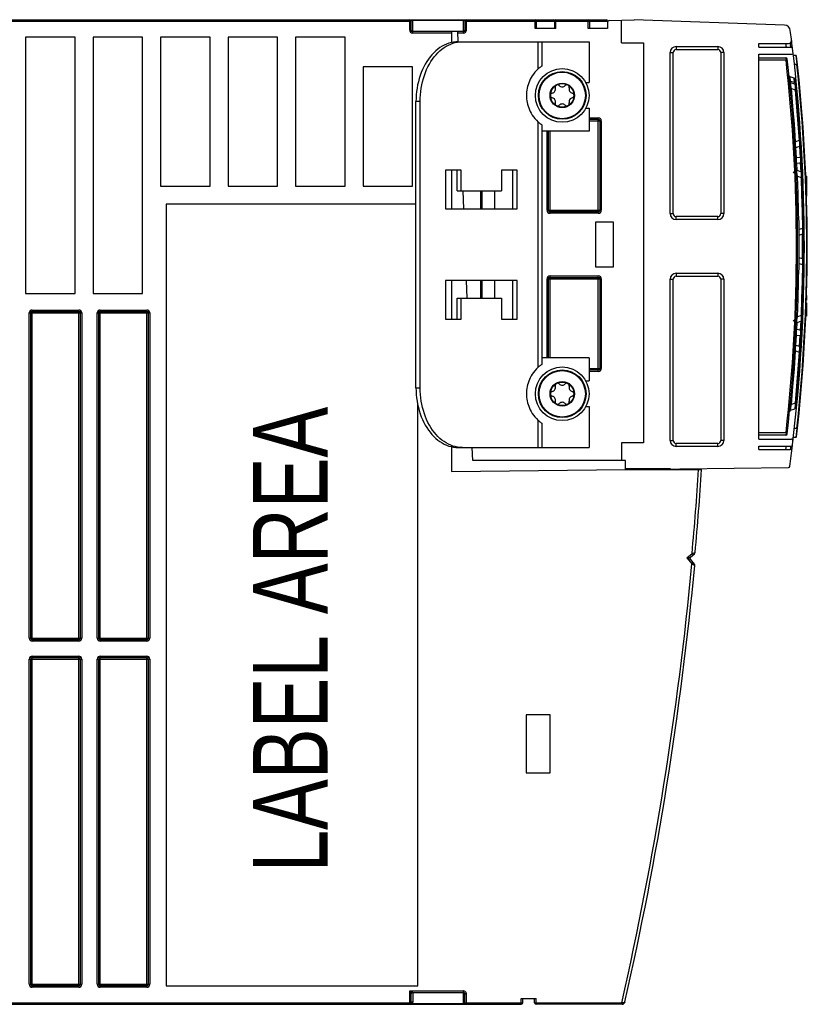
# Model space of a CAD drawing. Extents: x 0 to 420, y 0 to 297.
# Tile 3 of 38: x 173 to 199, y 61 to 94. Entities that reach past the tile are written whole.
import ezdxf

# ---------------------------------------------------------------- set-up
doc = ezdxf.new("R2010")
doc.units = 0
doc.header["$LTSCALE"] = 23.1
doc.layers.get('0').update_dxf_attribs({"linetype": 'CONTINUOUS'})
doc.styles.add('TEXTSTYLE_1', font='txt', dxfattribs={"width": 0.8})

msp = doc.modelspace()

# ---------------------------------------------------------------- linework, layer by layer
at = {"color": 7, "linetype": 'CONTINUOUS'}
for p, q in [((146.74, 93.839), (190.736, 93.839)), ((185.98, 93.489), (185.98, 93.789)), ((187.78, 93.789), (187.78, 93.489)), ((190.186, 93.539), (190.186, 93.789)), ((190.786, 93.789), (190.786, 93.539)), ((190.836, 93.839), (192.516, 93.839)), ((191.966, 93.539), (191.966, 93.789)), ((192.566, 93.789), (192.566, 93.539)), ((192.614, 93.81), (193.455, 93.839)), ((193.036, 93.063), (193.036, 93.825)), ((198.505, 93.656), (193.455, 93.839)), ((187.73, 93.439), (186.03, 93.439)), ((187.326, 93.439), (187.326, 93.075)), ((187.552, 93.101), (187.54, 93.439)), ((190.836, 93.539), (190.136, 93.539)), ((192.566, 93.539), (191.916, 93.539)), ((173.044, 93.259), (173.044, 84.659)), ((174.708, 93.259), (173.044, 93.259)), ((174.708, 84.659), (174.708, 93.259)), ((175.308, 93.259), (175.308, 84.659)), ((176.972, 93.259), (175.308, 93.259)), ((176.972, 84.659), (176.972, 93.259)), ((177.572, 93.259), (177.572, 88.259)), ((179.236, 93.259), (177.572, 93.259)), ((179.236, 88.259), (179.236, 93.259)), ((179.836, 93.259), (179.836, 88.259)), ((181.5, 93.259), (179.836, 93.259)), ((181.5, 88.259), (181.5, 93.259)), ((182.1, 93.259), (182.1, 88.259)), ((183.764, 93.259), (182.1, 93.259)), ((183.764, 88.259), (183.764, 93.259)), ((187.554, 93.101), (191.945, 93.101)), ((190.358, 93.101), (190.358, 92.285)), ((191.945, 93.101), (191.945, 91.731)), ((193.036, 93.063), (193.766, 93.063)), ((193.766, 93.063), (193.766, 79.663)), ((194.766, 87.339), (194.766, 92.739)), ((194.866, 92.839), (196.266, 92.839)), ((196.366, 92.739), (196.366, 87.339)), ((197.64, 93.039), (198.638, 93.039)), ((197.64, 92.919), (197.64, 93.039)), ((197.64, 92.919), (198.722, 92.919)), ((197.64, 92.679), (198.738, 92.679)), ((197.64, 79.781), (197.64, 92.679)), ((197.64, 92.559), (198.548, 92.559)), ((198.882, 92.639), (198.799, 92.639)), ((184.364, 92.259), (184.364, 88.259)), ((186.028, 92.259), (184.364, 92.259)), ((186.028, 88.259), (186.028, 92.259)), ((190.358, 92.285), (190.356, 92.284)), ((198.824, 91.876), (198.686, 91.926)), ((191.834, 91.731), (191.945, 91.731)), ((198.844, 91.676), (198.706, 91.726)), ((198.73, 91.536), (198.856, 91.49)), ((186.14, 81.501), (186.14, 91.101)), ((186.281, 81.501), (186.281, 91.101)), ((199.039, 91.283), (199.038, 91.286)), ((191.834, 90.871), (191.945, 90.871)), ((191.945, 90.871), (191.945, 90.101)), ((191.945, 90.501), (192.256, 90.501)), ((192.306, 90.451), (192.306, 87.451)), ((190.358, 90.317), (190.358, 82.285)), ((191.945, 90.101), (190.358, 90.101)), ((190.586, 87.451), (190.586, 90.101)), ((198.99, 89.785), (198.872, 89.741)), ((198.834, 89.698), (198.835, 89.699)), ((198.887, 89.555), (198.999, 89.595)), ((199.052, 89.41), (199.038, 89.655)), ((199.172, 89.484), (199.172, 89.487)), ((199.064, 89.197), (199.052, 89.41)), ((187.66, 88.801), (187.13, 88.801)), ((187.13, 88.801), (187.13, 87.501)), ((187.326, 88.801), (187.326, 87.501)), ((187.519, 88.101), (187.519, 88.801)), ((187.66, 88.101), (187.66, 88.801)), ((189.534, 88.801), (189.004, 88.801)), ((189.004, 88.801), (189.004, 88.101)), ((189.393, 87.501), (189.393, 88.801)), ((189.534, 87.501), (189.534, 88.801)), ((199.049, 88.739), (198.921, 88.786)), ((199.09, 88.66), (199.078, 88.911)), ((198.794, 88.737), (198.871, 88.678)), ((198.932, 88.597), (199.055, 88.552)), ((199.092, 88.613), (199.09, 88.66)), ((199.24, 88.597), (199.213, 88.597)), ((199.24, 88.597), (199.24, 87.92)), ((177.572, 88.259), (179.236, 88.259)), ((179.836, 88.259), (181.5, 88.259)), ((182.1, 88.259), (183.764, 88.259)), ((184.364, 88.259), (186.028, 88.259)), ((199.24, 88.261), (199.224, 88.261)), ((187.519, 88.101), (189.004, 88.101)), ((187.747, 87.501), (187.726, 88.101)), ((188.306, 88.101), (188.306, 87.501)), ((188.768, 88.101), (188.768, 87.501)), ((177.76, 87.659), (177.76, 61.459)), ((186.14, 87.659), (177.76, 87.659)), ((187.13, 87.501), (189.534, 87.501)), ((192.256, 87.401), (190.636, 87.401)), ((196.266, 87.239), (194.866, 87.239)), ((198.933, 87.281), (198.932, 87.281)), ((192.766, 87.051), (192.166, 87.051)), ((192.166, 87.051), (192.166, 85.551)), ((192.766, 85.551), (192.766, 87.051)), ((199.099, 86.846), (198.988, 86.805)), ((198.991, 86.617), (199.1, 86.657)), ((199.1, 85.821), (198.99, 85.861)), ((192.166, 85.551), (192.766, 85.551)), ((198.988, 85.673), (199.099, 85.633)), ((190.586, 82.501), (190.586, 85.151)), ((190.636, 85.201), (192.256, 85.201)), ((192.306, 85.151), (192.306, 82.151)), ((194.866, 85.239), (196.266, 85.239)), ((189.534, 85.101), (187.13, 85.101)), ((187.13, 85.101), (187.13, 83.801)), ((187.326, 85.101), (187.326, 83.801)), ((187.852, 84.501), (187.831, 85.101)), ((188.306, 85.101), (188.306, 84.501)), ((188.768, 85.101), (188.768, 84.501)), ((189.393, 83.801), (189.393, 85.101)), ((189.534, 83.801), (189.534, 85.101)), ((194.766, 79.739), (194.766, 85.139)), ((196.366, 85.139), (196.366, 79.739)), ((173.044, 84.659), (174.708, 84.659)), ((175.308, 84.659), (176.972, 84.659)), ((187.519, 84.501), (189.004, 84.501)), ((187.519, 83.801), (187.519, 84.501)), ((187.66, 83.801), (187.66, 84.501)), ((189.004, 84.501), (189.004, 83.801)), ((199.24, 84.599), (199.24, 84.439)), ((199.24, 84.204), (199.223, 84.204)), ((199.24, 84.352), (199.24, 83.899)), ((173.22, 73.109), (173.22, 84.009)), ((173.27, 84.059), (174.83, 84.059)), ((174.88, 84.009), (174.88, 73.109)), ((175.5, 73.109), (175.5, 84.009)), ((175.55, 84.059), (177.11, 84.059)), ((177.16, 84.009), (177.16, 73.109)), ((199.055, 83.927), (198.932, 83.882)), ((199.078, 83.569), (199.09, 83.823)), ((199.24, 83.899), (199.214, 83.899)), ((199.24, 84.048), (199.219, 84.048)), ((187.13, 83.801), (187.66, 83.801)), ((189.004, 83.801), (189.534, 83.801)), ((198.794, 83.741), (198.871, 83.8)), ((198.921, 83.693), (199.049, 83.74)), ((199.052, 83.068), (199.064, 83.281)), ((198.999, 82.883), (198.887, 82.924)), ((199.038, 82.823), (199.052, 83.068)), ((191.945, 82.501), (190.358, 82.501)), ((191.945, 82.501), (191.945, 81.731)), ((198.834, 82.781), (198.835, 82.779)), ((198.872, 82.737), (198.99, 82.694)), ((190.358, 82.285), (190.356, 82.284)), ((192.256, 82.101), (191.945, 82.101)), ((191.834, 81.731), (191.945, 81.731)), ((186.2, 61.459), (186.2, 80.927)), ((191.834, 80.871), (191.945, 80.871)), ((191.945, 80.871), (191.945, 79.501)), ((198.856, 80.988), (198.73, 80.942)), ((198.706, 80.752), (198.844, 80.802)), ((190.358, 80.317), (190.358, 79.501)), ((198.548, 79.919), (197.64, 79.919)), ((193.766, 79.663), (193.036, 79.663)), ((193.036, 79.663), (193.036, 79.063)), ((196.266, 79.639), (194.866, 79.639)), ((197.64, 79.781), (198.736, 79.781)), ((197.64, 79.541), (198.72, 79.541)), ((197.64, 79.439), (197.64, 79.541)), ((198.882, 79.839), (198.799, 79.839)), ((187.326, 79.528), (187.326, 78.694)), ((187.616, 79.504), (187.537, 79.514)), ((187.554, 79.501), (191.945, 79.501)), ((187.696, 79.501), (187.616, 79.504)), ((188.042, 79.063), (188.027, 79.501)), ((197.64, 79.439), (198.695, 79.439)), ((193.162, 79.063), (188.042, 79.063)), ((193.162, 78.763), (193.162, 79.063)), ((187.326, 78.694), (193.162, 78.763)), ((194.679, 78.781), (193.162, 78.781)), ((193.166, 78.763), (198.63, 78.828)), ((193.166, 78.763), (195.72, 78.763)), ((195.348, 75.831), (195.481, 75.938)), ((195.341, 75.76), (195.476, 75.593)), ((174.83, 73.059), (173.27, 73.059)), ((177.11, 73.059), (175.55, 73.059)), ((173.22, 61.509), (173.22, 72.409)), ((173.27, 72.459), (174.83, 72.459)), ((174.88, 72.409), (174.88, 61.509)), ((175.5, 61.509), (175.5, 72.409)), ((175.55, 72.459), (177.11, 72.459)), ((177.16, 72.409), (177.16, 61.509)), ((190.641, 70.539), (189.841, 70.539)), ((189.841, 70.539), (189.841, 68.599)), ((190.641, 68.599), (190.641, 70.539)), ((189.841, 68.599), (190.641, 68.599)), ((174.83, 61.459), (173.27, 61.459)), ((177.11, 61.459), (175.55, 61.459)), ((177.76, 61.459), (186.2, 61.459)), ((185.98, 60.889), (185.98, 61.189)), ((186.03, 61.239), (187.73, 61.239)), ((187.78, 60.889), (187.78, 61.189)), ((146.74, 60.839), (189.67, 60.839)), ((189.67, 61.039), (190.17, 61.039)), ((189.72, 60.889), (189.72, 61.039)), ((190.12, 60.889), (190.12, 61.039)), ((193.052, 60.839), (190.17, 60.839))]:
    msp.add_line(p, q, dxfattribs=at)
at = {"color": 9, "linetype": 'CONTINUOUS'}
for p, q in [((147.492, 93.789), (185.98, 93.789)), ((185.93, 93.489), (185.93, 93.839)), ((186.03, 93.389), (186.03, 93.839)), ((186.03, 93.825), (187.73, 93.825)), ((187.73, 93.389), (187.73, 93.839)), ((187.78, 93.789), (192.566, 93.789)), ((187.83, 93.489), (187.83, 93.839)), ((190.136, 93.539), (190.136, 93.839)), ((190.836, 93.539), (190.836, 93.839)), ((191.916, 93.539), (191.916, 93.839)), ((185.93, 93.489), (185.98, 93.489)), ((187.83, 93.489), (187.78, 93.489)), ((187.326, 93.389), (186.03, 93.389)), ((187.73, 93.389), (187.542, 93.389)), ((190.241, 92.192), (190.241, 93.101)), ((194.666, 92.739), (194.766, 92.739)), ((194.666, 87.339), (194.666, 92.739)), ((194.866, 92.939), (196.266, 92.939)), ((194.866, 92.939), (194.866, 92.839)), ((196.266, 92.939), (196.266, 92.839)), ((196.466, 92.739), (196.366, 92.739)), ((196.466, 92.739), (196.466, 87.339)), ((198.715, 92.922), (198.716, 92.921)), ((198.553, 92.479), (197.64, 92.479)), ((198.548, 92.559), (198.553, 92.479)), ((198.592, 92.484), (198.553, 92.479)), ((198.882, 92.639), (198.902, 92.446)), ((198.902, 92.446), (198.913, 92.339)), ((198.913, 92.339), (198.833, 92.339)), ((198.933, 92.341), (198.913, 92.339)), ((198.703, 91.768), (198.683, 91.779)), ((198.703, 91.768), (198.686, 91.926)), ((198.838, 91.731), (198.703, 91.768)), ((198.838, 91.731), (198.824, 91.876)), ((198.691, 91.533), (198.73, 91.536)), ((198.702, 91.729), (198.701, 91.737)), ((198.838, 91.731), (198.845, 91.708)), ((198.845, 91.708), (198.848, 91.674)), ((198.856, 91.49), (198.896, 91.494)), ((186.281, 91.101), (186.14, 91.101)), ((191.945, 90.551), (192.256, 90.551)), ((191.945, 90.451), (192.356, 90.451)), ((192.256, 87.351), (192.256, 90.551)), ((192.356, 90.451), (192.356, 87.451)), ((190.241, 82.192), (190.241, 90.41)), ((190.536, 87.451), (190.536, 90.101)), ((190.636, 87.351), (190.636, 90.101)), ((199.03, 89.787), (198.99, 89.785)), ((198.872, 89.741), (198.832, 89.739)), ((198.901, 89.209), (198.881, 89.551)), ((199.003, 89.596), (199.025, 89.225)), ((199.025, 89.225), (198.901, 89.209)), ((198.914, 89.027), (199.03, 89.041)), ((198.926, 88.784), (198.914, 89.027)), ((199.03, 89.041), (199.044, 88.741)), ((198.892, 88.595), (198.932, 88.597)), ((199.055, 88.552), (199.094, 88.553)), ((199.24, 88.572), (199.214, 88.572)), ((199.24, 88.512), (199.216, 88.512)), ((199.24, 88.443), (199.218, 88.443)), ((199.24, 88.392), (199.22, 88.392)), ((188.356, 87.501), (188.356, 88.101)), ((190.536, 87.451), (192.356, 87.451)), ((192.256, 87.351), (190.636, 87.351)), ((194.666, 87.339), (194.766, 87.339)), ((194.866, 87.139), (194.866, 87.239)), ((196.266, 87.139), (194.866, 87.139)), ((196.266, 87.139), (196.266, 87.239)), ((196.466, 87.339), (196.366, 87.339)), ((199.139, 86.846), (199.099, 86.846)), ((199.099, 85.633), (199.139, 85.632)), ((190.536, 85.151), (192.356, 85.151)), ((190.536, 82.501), (190.536, 85.151)), ((190.636, 85.251), (192.256, 85.251)), ((190.636, 82.501), (190.636, 85.251)), ((192.256, 82.051), (192.256, 85.251)), ((192.356, 85.151), (192.356, 82.151)), ((194.866, 85.339), (196.266, 85.339)), ((194.866, 85.339), (194.866, 85.239)), ((196.266, 85.339), (196.266, 85.239)), ((188.356, 84.501), (188.356, 85.101)), ((194.666, 85.139), (194.766, 85.139)), ((194.666, 79.739), (194.666, 85.139)), ((196.466, 85.139), (196.366, 85.139)), ((196.466, 85.139), (196.466, 79.739)), ((173.17, 73.109), (173.17, 84.009)), ((173.17, 84.009), (174.93, 84.009)), ((173.27, 73.009), (173.27, 84.109)), ((173.27, 84.109), (174.83, 84.109)), ((174.83, 73.009), (174.83, 84.109)), ((174.93, 84.009), (174.93, 73.109)), ((175.45, 73.109), (175.45, 84.009)), ((175.45, 84.009), (177.21, 84.009)), ((175.55, 73.009), (175.55, 84.109)), ((175.55, 84.109), (177.11, 84.109)), ((177.11, 73.009), (177.11, 84.109)), ((177.21, 84.009), (177.21, 73.109)), ((198.932, 83.882), (198.892, 83.884)), ((199.094, 83.925), (199.055, 83.927)), ((198.914, 83.452), (198.926, 83.693)), ((199.044, 83.738), (199.03, 83.438)), ((198.881, 82.927), (198.901, 83.27)), ((198.901, 83.27), (199.025, 83.254)), ((199.03, 83.438), (198.914, 83.452)), ((199.003, 82.883), (199.025, 83.254)), ((198.832, 82.74), (198.872, 82.737)), ((198.99, 82.694), (199.03, 82.691)), ((191.945, 82.151), (192.356, 82.151)), ((192.256, 82.051), (191.945, 82.051)), ((186.14, 81.501), (186.281, 81.501)), ((198.73, 80.942), (198.691, 80.946)), ((198.896, 80.985), (198.856, 80.988)), ((190.241, 79.501), (190.241, 80.41)), ((197.64, 79.999), (198.553, 79.999)), ((198.553, 79.999), (198.548, 79.919)), ((198.553, 79.999), (198.592, 79.995)), ((198.913, 80.139), (198.833, 80.139)), ((198.893, 79.94), (198.882, 79.839)), ((198.913, 80.139), (198.893, 79.94)), ((198.933, 80.137), (198.913, 80.139)), ((194.666, 79.739), (194.766, 79.739)), ((194.866, 79.539), (194.866, 79.639)), ((196.266, 79.539), (194.866, 79.539)), ((196.266, 79.539), (196.266, 79.639)), ((196.466, 79.739), (196.366, 79.739)), ((195.225, 75.808), (195.4, 75.95)), ((195.4, 75.95), (195.503, 75.979)), ((195.4, 75.95), (195.437, 75.903)), ((195.225, 75.808), (195.348, 75.831)), ((195.225, 75.808), (195.341, 75.76)), ((195.225, 75.808), (195.394, 75.6)), ((195.44, 75.637), (195.394, 75.6)), ((195.394, 75.6), (195.49, 75.55)), ((173.17, 73.109), (174.93, 73.109)), ((174.83, 73.009), (173.27, 73.009)), ((175.45, 73.109), (177.21, 73.109)), ((177.11, 73.009), (175.55, 73.009)), ((173.17, 72.409), (174.93, 72.409)), ((173.17, 61.509), (173.17, 72.409)), ((173.27, 72.509), (174.83, 72.509)), ((173.27, 61.409), (173.27, 72.509)), ((174.83, 61.409), (174.83, 72.509)), ((174.93, 72.409), (174.93, 61.509)), ((175.45, 72.409), (177.21, 72.409)), ((175.45, 61.509), (175.45, 72.409)), ((175.55, 72.509), (177.11, 72.509)), ((175.55, 61.409), (175.55, 72.509)), ((177.11, 61.409), (177.11, 72.509)), ((177.21, 72.409), (177.21, 61.509)), ((173.17, 61.509), (174.93, 61.509)), ((174.83, 61.409), (173.27, 61.409)), ((175.45, 61.509), (177.21, 61.509)), ((177.11, 61.409), (175.55, 61.409)), ((185.93, 61.289), (187.73, 61.289)), ((185.93, 61.289), (186.03, 61.239)), ((185.93, 61.289), (185.98, 61.189)), ((185.93, 60.839), (185.93, 61.289)), ((186.03, 61.239), (186.03, 60.925)), ((187.73, 61.281), (187.73, 61.289)), ((187.73, 61.264), (187.73, 61.281)), ((187.78, 61.189), (187.83, 61.189)), ((187.83, 60.839), (187.83, 61.189)), ((147.494, 60.889), (185.98, 60.889)), ((187.73, 60.854), (186.001, 60.854)), ((187.78, 60.889), (189.72, 60.889)), ((189.67, 60.839), (189.67, 61.039)), ((190.12, 60.889), (193.041, 60.889)), ((190.17, 60.839), (190.17, 61.039)), ((193.063, 60.887), (193.041, 60.889)), ((193.041, 60.839), (193.041, 60.889))]:
    msp.add_line(p, q, dxfattribs=at)
for points in [[(186.03, 93.825), (186.025, 93.824), (186.019, 93.824), (186.014, 93.823), (186.008, 93.821), (186.002, 93.819), (185.997, 93.816), (185.991, 93.812), (185.987, 93.807), (185.983, 93.802), (185.981, 93.796), (185.98, 93.789)], [(187.78, 93.789), (187.779, 93.796), (187.777, 93.802), (187.773, 93.807), (187.769, 93.812), (187.763, 93.816), (187.758, 93.819), (187.752, 93.821), (187.746, 93.823), (187.74, 93.824), (187.735, 93.824), (187.73, 93.825)], [(198.683, 91.779), (198.67, 91.796), (198.663, 91.817)], [(198.701, 91.737), (198.7, 91.751), (198.701, 91.761), (198.703, 91.768)], [(198.73, 91.536), (198.723, 91.575), (198.717, 91.61), (198.712, 91.64), (198.708, 91.666), (198.705, 91.687), (198.704, 91.704), (198.703, 91.717), (198.704, 91.724), (198.706, 91.726)], [(198.878, 91.682), (198.871, 91.702), (198.858, 91.72), (198.838, 91.731)], [(198.844, 91.676), (198.849, 91.666), (198.853, 91.639), (198.855, 91.599), (198.857, 91.549), (198.856, 91.49)], [(198.856, 91.49), (198.907, 90.922), (198.951, 90.354), (198.99, 89.785)], [(198.99, 89.785), (198.998, 89.726), (199.002, 89.674), (199.004, 89.633), (199.003, 89.606), (198.999, 89.595)], [(198.887, 89.555), (198.881, 89.563), (198.877, 89.588), (198.874, 89.63), (198.872, 89.682), (198.872, 89.741)], [(198.901, 89.209), (198.881, 89.215), (198.867, 89.224), (198.862, 89.236)], [(198.914, 89.027), (198.908, 89.055), (198.903, 89.09), (198.9, 89.131), (198.899, 89.17), (198.901, 89.209)], [(199.064, 89.197), (199.059, 89.209), (199.045, 89.219), (199.025, 89.225)], [(199.025, 89.225), (199.032, 89.175), (199.035, 89.124), (199.034, 89.077), (199.03, 89.041)], [(198.875, 88.975), (198.879, 88.996), (198.893, 89.015), (198.914, 89.027)], [(198.932, 88.597), (198.924, 88.662), (198.919, 88.714), (198.916, 88.755), (198.917, 88.778), (198.921, 88.786)], [(199.03, 89.041), (199.051, 89.052), (199.065, 89.07), (199.069, 89.092)], [(199.049, 88.739), (199.054, 88.728), (199.057, 88.701), (199.058, 88.661), (199.057, 88.61), (199.055, 88.552)], [(199.055, 88.552), (199.075, 87.983), (199.09, 87.414), (199.099, 86.846)], [(199.099, 86.846), (199.104, 86.787), (199.107, 86.735), (199.107, 86.694), (199.105, 86.668), (199.1, 86.657)], [(199.101, 85.821), (199.102, 86.093), (199.102, 86.382), (199.101, 86.657)], [(199.1, 85.821), (199.105, 85.81), (199.107, 85.783), (199.107, 85.742), (199.104, 85.691), (199.099, 85.633)], [(199.099, 85.633), (199.09, 85.064), (199.075, 84.495), (199.055, 83.927)], [(198.921, 83.693), (198.917, 83.701), (198.917, 83.726), (198.919, 83.768), (198.924, 83.819), (198.932, 83.882)], [(199.055, 83.927), (199.057, 83.868), (199.058, 83.817), (199.057, 83.776), (199.054, 83.75), (199.049, 83.74)], [(198.914, 83.452), (198.893, 83.463), (198.879, 83.482), (198.875, 83.503)], [(198.862, 83.243), (198.867, 83.254), (198.881, 83.264), (198.901, 83.27)], [(198.901, 83.27), (198.899, 83.311), (198.9, 83.352), (198.903, 83.391), (198.908, 83.425), (198.914, 83.452)], [(199.03, 83.438), (199.034, 83.401), (199.035, 83.354), (199.032, 83.302), (199.025, 83.254)], [(199.025, 83.254), (199.045, 83.259), (199.058, 83.269), (199.064, 83.281)], [(199.069, 83.386), (199.065, 83.407), (199.052, 83.426), (199.03, 83.438)], [(198.872, 82.737), (198.872, 82.799), (198.874, 82.851), (198.877, 82.892), (198.881, 82.916), (198.887, 82.924)], [(198.999, 82.883), (199.003, 82.872), (199.004, 82.845), (199.002, 82.803), (198.997, 82.752), (198.99, 82.694)], [(198.99, 82.694), (198.951, 82.125), (198.907, 81.556), (198.856, 80.988)], [(198.706, 80.752), (198.704, 80.754), (198.703, 80.761), (198.704, 80.774), (198.705, 80.791), (198.708, 80.812), (198.712, 80.838), (198.717, 80.869), (198.723, 80.903), (198.73, 80.942)], [(198.856, 80.988), (198.857, 80.929), (198.855, 80.878), (198.852, 80.838), (198.849, 80.812), (198.844, 80.802)], [(187.83, 61.189), (187.829, 61.203), (187.826, 61.217), (187.821, 61.231), (187.814, 61.243), (187.805, 61.255), (187.795, 61.265), (187.784, 61.273), (187.772, 61.28), (187.758, 61.285), (187.744, 61.288), (187.73, 61.289)], [(187.73, 60.839), (187.73, 61.24), (187.73, 61.264)], [(185.978, 60.845), (185.963, 60.842), (185.948, 60.84), (185.93, 60.839)], [(185.965, 60.854), (185.97, 60.857), (185.977, 60.859), (185.984, 60.859), (185.992, 60.857), (186.001, 60.854)], [(186.001, 60.854), (185.99, 60.849), (185.978, 60.845)], [(185.98, 60.889), (185.981, 60.896), (185.984, 60.903), (185.988, 60.909), (185.995, 60.914), (186.002, 60.919), (186.011, 60.922), (186.02, 60.924), (186.03, 60.925)], [(186.03, 60.925), (186.029, 60.908), (186.024, 60.892), (186.018, 60.878), (186.01, 60.865), (186.001, 60.854)], [(187.73, 60.854), (187.735, 60.854), (187.74, 60.855), (187.746, 60.856), (187.752, 60.858), (187.758, 60.86), (187.763, 60.863), (187.769, 60.867), (187.773, 60.871), (187.777, 60.877), (187.779, 60.883), (187.78, 60.889)], [(193.052, 60.839), (193.054, 60.84), (193.057, 60.844), (193.059, 60.85), (193.06, 60.857), (193.062, 60.866), (193.063, 60.876), (193.063, 60.887)], [(193.15, 60.917), (193.147, 60.91), (193.141, 60.903), (193.134, 60.897), (193.125, 60.893), (193.114, 60.889), (193.102, 60.887), (193.09, 60.886), (193.076, 60.886), (193.063, 60.887)]]:
    msp.add_lwpolyline(points, dxfattribs=at)
at = {"color": 7, "linetype": 'CONTINUOUS'}
for points in [[(187.554, 93.101), (187.475, 93.098), (187.396, 93.089), (187.317, 93.073), (187.24, 93.051), (187.163, 93.023), (187.087, 92.989), (187.013, 92.949), (186.941, 92.903), (186.87, 92.852), (186.802, 92.795), (186.736, 92.732), (186.672, 92.665), (186.612, 92.593), (186.554, 92.515), (186.5, 92.434), (186.449, 92.348), (186.401, 92.259), (186.357, 92.165), (186.316, 92.069), (186.28, 91.969), (186.248, 91.867), (186.219, 91.762), (186.195, 91.655), (186.175, 91.546), (186.16, 91.436), (186.149, 91.325), (186.142, 91.213), (186.14, 91.101)], [(186.281, 91.101), (186.284, 91.213), (186.29, 91.325), (186.301, 91.436), (186.317, 91.546), (186.337, 91.655), (186.361, 91.762), (186.389, 91.867), (186.421, 91.969), (186.458, 92.069), (186.498, 92.165), (186.542, 92.259), (186.59, 92.348), (186.641, 92.434), (186.696, 92.515), (186.753, 92.593), (186.814, 92.665), (186.877, 92.732), (186.943, 92.795), (187.012, 92.852), (187.082, 92.903), (187.154, 92.949), (187.229, 92.989), (187.304, 93.023), (187.381, 93.051), (187.459, 93.073), (187.537, 93.089)], [(187.537, 93.089), (187.616, 93.098), (187.696, 93.101)], [(190.241, 92.192), (190.18, 92.132), (190.128, 92.075), (190.082, 92.018), (190.042, 91.96), (190.006, 91.901), (189.973, 91.841), (189.945, 91.781), (189.92, 91.72), (189.9, 91.66), (189.883, 91.6), (189.869, 91.54), (189.858, 91.479), (189.851, 91.419), (189.846, 91.36), (189.845, 91.301)], [(190.356, 92.284), (190.351, 92.281), (190.345, 92.276), (190.336, 92.27), (190.325, 92.262), (190.313, 92.252), (190.298, 92.24), (190.281, 92.227), (190.262, 92.211), (190.241, 92.192)], [(198.686, 91.926), (198.677, 91.931), (198.667, 91.937), (198.66, 91.946), (198.654, 91.955), (198.649, 91.966), (198.647, 91.977)], [(198.863, 91.826), (198.861, 91.837), (198.857, 91.847), (198.851, 91.857), (198.843, 91.865), (198.834, 91.872), (198.824, 91.876)], [(198.872, 89.741), (198.831, 90.34), (198.784, 90.939), (198.73, 91.536)], [(189.845, 91.301), (189.846, 91.243), (189.851, 91.184), (189.858, 91.123), (189.869, 91.063), (189.883, 91.003), (189.9, 90.942), (189.92, 90.882), (189.945, 90.822), (189.973, 90.762), (190.006, 90.702), (190.042, 90.642), (190.082, 90.585), (190.128, 90.528), (190.18, 90.47), (190.241, 90.41)], [(190.241, 90.41), (190.262, 90.392), (190.281, 90.376), (190.298, 90.362), (190.313, 90.35), (190.326, 90.341), (190.336, 90.333), (190.345, 90.327), (190.351, 90.322), (190.356, 90.319), (190.358, 90.317)], [(198.971, 87.263), (198.969, 87.4), (198.954, 87.998), (198.932, 88.597)], [(198.932, 83.882), (198.954, 84.48), (198.969, 85.078), (198.973, 85.299)], [(198.73, 80.942), (198.784, 81.54), (198.831, 82.138), (198.872, 82.737)], [(190.241, 82.192), (190.18, 82.132), (190.128, 82.075), (190.082, 82.018), (190.042, 81.96), (190.006, 81.901), (189.973, 81.841), (189.945, 81.781), (189.92, 81.72), (189.9, 81.66), (189.883, 81.6), (189.869, 81.54), (189.858, 81.479), (189.851, 81.419), (189.846, 81.36), (189.845, 81.301)], [(190.356, 82.284), (190.351, 82.281), (190.345, 82.276), (190.336, 82.27), (190.325, 82.262), (190.313, 82.252), (190.298, 82.24), (190.281, 82.227), (190.262, 82.211), (190.241, 82.192)], [(186.14, 81.501), (186.142, 81.389), (186.149, 81.277), (186.16, 81.166), (186.175, 81.056), (186.195, 80.948), (186.219, 80.841), (186.248, 80.736), (186.28, 80.633), (186.316, 80.534), (186.357, 80.437), (186.401, 80.344), (186.449, 80.254), (186.5, 80.169), (186.554, 80.087), (186.612, 80.01), (186.672, 79.938), (186.736, 79.87), (186.802, 79.808), (186.87, 79.751), (186.941, 79.699), (187.013, 79.653), (187.087, 79.613), (187.163, 79.579), (187.24, 79.551), (187.317, 79.53), (187.396, 79.514), (187.475, 79.504), (187.554, 79.501)], [(187.537, 79.514), (187.459, 79.53), (187.381, 79.551), (187.304, 79.579), (187.229, 79.613), (187.154, 79.653), (187.082, 79.699), (187.012, 79.751), (186.943, 79.808), (186.877, 79.87), (186.814, 79.938), (186.753, 80.01), (186.696, 80.087), (186.641, 80.169), (186.59, 80.254), (186.542, 80.344), (186.498, 80.437), (186.458, 80.534), (186.421, 80.633), (186.389, 80.736), (186.361, 80.841), (186.337, 80.948), (186.317, 81.056), (186.301, 81.166), (186.29, 81.277), (186.284, 81.389), (186.281, 81.501)], [(189.845, 81.301), (189.846, 81.243), (189.851, 81.184), (189.858, 81.123), (189.869, 81.063), (189.883, 81.003), (189.9, 80.942), (189.92, 80.882), (189.945, 80.822), (189.973, 80.762), (190.006, 80.702), (190.042, 80.642), (190.082, 80.585), (190.128, 80.528), (190.18, 80.47), (190.241, 80.41)], [(198.718, 80.872), (198.699, 80.861), (198.686, 80.843), (198.679, 80.822)], [(190.241, 80.41), (190.262, 80.392), (190.281, 80.376), (190.298, 80.362), (190.313, 80.35), (190.326, 80.341), (190.336, 80.333), (190.345, 80.327), (190.351, 80.322), (190.356, 80.319), (190.358, 80.317)]]:
    msp.add_lwpolyline(points, dxfattribs=at)
for centre, radius in [((191.045, 91.301), 0.9), ((191.045, 91.301), 0.8), ((191.045, 91.301), 0.41), ((191.045, 91.301), 0.395), ((191.045, 81.301), 0.9), ((191.045, 81.301), 0.8), ((191.045, 81.301), 0.41), ((191.045, 81.301), 0.395)]:
    msp.add_circle(centre, radius, dxfattribs=at)
at = {"color": 9, "linetype": 'CONTINUOUS'}
for centre in [(191.045, 91.301), (191.045, 81.301)]:
    msp.add_circle(centre, 0.779, dxfattribs=at)
at = {"color": 7, "linetype": 'CONTINUOUS'}
for centre, radius, start, end in [((185.93, 93.789), 0.05, 0, 90), ((187.83, 93.789), 0.05, 90, 180), ((190.136, 93.789), 0.05, 0, 90), ((190.736, 93.789), 0.05, 0, 90), ((190.836, 93.789), 0.05, 90, 180), ((191.916, 93.789), 0.05, 0, 90), ((192.516, 93.789), 0.05, 0, 90), ((192.616, 93.76), 0.05, 92, 180), ((186.03, 93.489), 0.05, 180, 270), ((187.73, 93.489), 0.05, 270, 360), ((198.497, 93.456), 0.2, 7.431, 87.92), ((143.166, 86.239), 56, 6.8251, 7.431), ((198.638, 93.139), 0.1, 270, 7.0904), ((194.866, 92.739), 0.1, 90, 180), ((196.266, 92.739), 0.1, 0, 90), ((143.166, 86.239), 55.8, 6.8756, 6.9997), ((198.722, 92.869), 0.05, 6.8055, 90), ((198.738, 92.729), 0.05, 270, 6.6611), ((143.166, 86.239), 56, 353.176, 6.8055), ((198.548, 92.519), 0.04, 6.4469, 90), ((142.972, 86.239), 55.97, 353.5531, 6.4469), ((198.882, 92.619), 0.02, 6.5338, 90.0002), ((143.166, 86.239), 56.1, 353.4675, 6.5325), ((198.727, 91.783), 0.06, 185.6781, 250), ((142.972, 86.239), 56.17, 5.5032, 5.7078), ((190.677, 91.513), 0.139, 283.6336, 16.3664), ((190.887, 91.575), 0.079, 43.6336, 196.3664), ((191.045, 91.726), 0.139, 223.6336, 316.3664), ((191.203, 91.575), 0.079, 343.6336, 136.3664), ((191.412, 91.513), 0.139, 163.6336, 256.3664), ((198.823, 91.62), 0.06, 5.5029, 70), ((142.972, 86.239), 56.17, 354.4971, 5.5029), ((190.729, 91.301), 0.079, 103.6336, 256.3664), ((190.677, 91.089), 0.139, 343.6336, 76.3664), ((191.412, 91.089), 0.139, 103.6336, 196.3664), ((191.361, 91.301), 0.079, 283.6336, 76.3664), ((190.887, 91.028), 0.079, 163.6336, 316.3664), ((191.045, 90.877), 0.139, 43.6336, 136.3664), ((191.203, 91.028), 0.079, 223.6336, 16.3664), ((192.256, 90.451), 0.05, 0, 90), ((198.907, 89.498), 0.06, 110, 183.3344), ((198.978, 89.652), 0.06, 290, 3.4867), ((198.941, 88.842), 0.06, 182.6625, 250), ((199.029, 88.682), 0.06, 2.4957, 70), ((190.636, 87.451), 0.05, 180, 270), ((192.256, 87.451), 0.05, 270, 360), ((194.866, 87.339), 0.1, 180, 270), ((196.266, 87.339), 0.1, 270, 360), ((198.933, 87.231), 0.05, 1.0154, 90), ((142.972, 86.239), 56.02, 359.0703, 1.0154), ((199.08, 86.714), 0.06, 290, 0.4845), ((199.08, 85.765), 0.06, 359.5155, 70), ((190.636, 85.151), 0.05, 90, 180), ((192.256, 85.151), 0.05, 0, 90), ((194.866, 85.139), 0.1, 90, 180), ((196.266, 85.139), 0.1, 0, 90), ((198.935, 85.331), 0.05, 270, 359.0703), ((173.27, 84.009), 0.05, 90, 180), ((174.83, 84.009), 0.05, 0, 90), ((175.55, 84.009), 0.05, 90, 180), ((177.11, 84.009), 0.05, 0, 90), ((198.941, 83.637), 0.06, 110, 177.3375), ((199.029, 83.796), 0.06, 290, 357.5043), ((198.907, 82.98), 0.06, 176.6656, 250), ((198.978, 82.827), 0.06, 356.5133, 70), ((142.961, 86.24), 55.981, 355.7477, 356.4149), ((192.256, 82.151), 0.05, 270, 360), ((190.677, 81.513), 0.139, 283.6336, 16.3664), ((190.887, 81.575), 0.079, 43.6336, 196.3664), ((191.045, 81.726), 0.139, 223.6336, 316.3664), ((191.203, 81.575), 0.079, 343.6336, 136.3664), ((191.412, 81.513), 0.139, 163.6336, 256.3664), ((190.729, 81.301), 0.079, 103.6336, 256.3664), ((190.677, 81.089), 0.139, 343.6336, 76.3664), ((191.412, 81.089), 0.139, 103.6336, 196.3664), ((191.361, 81.301), 0.079, 283.6336, 76.3664), ((190.887, 81.028), 0.079, 163.6336, 316.3664), ((191.045, 80.877), 0.139, 43.6336, 136.3664), ((191.203, 81.028), 0.079, 223.6336, 16.3664), ((198.823, 80.859), 0.06, 290, 354.4971), ((198.727, 80.696), 0.06, 110, 174.322), ((198.548, 79.959), 0.04, 270, 353.5531), ((194.866, 79.739), 0.1, 180, 270), ((196.266, 79.739), 0.1, 270, 360), ((143.166, 86.239), 55.8, 353.0003, 353.1058), ((143.166, 86.239), 56, 352.44, 353.1588), ((198.72, 79.591), 0.05, 270, 353.176), ((198.736, 79.731), 0.05, 353.3203, 90), ((198.882, 79.859), 0.02, 270, 353.4675), ((198.695, 79.389), 0.05, 352.9676, 90), ((198.63, 78.878), 0.05, 270.6816, 352.44), ((81.186, 86.3), 114.782, 354.84118, 356.23513), ((195.443, 75.985), 0.06, 309, 354.8412), ((195.38, 75.792), 0.05, 129, 219), ((195.43, 75.555), 0.06, 354.6148, 39), ((81.192, 86.324), 114.804, 347.21426, 354.61484), ((173.27, 73.109), 0.05, 180, 270), ((174.83, 73.109), 0.05, 270, 360), ((175.55, 73.109), 0.05, 180, 270), ((177.11, 73.109), 0.05, 270, 360), ((173.27, 72.409), 0.05, 90, 180), ((174.83, 72.409), 0.05, 0, 90), ((175.55, 72.409), 0.05, 90, 180), ((177.11, 72.409), 0.05, 0, 90), ((173.27, 61.509), 0.05, 180, 270), ((174.83, 61.509), 0.05, 270, 360), ((175.55, 61.509), 0.05, 180, 270), ((177.11, 61.509), 0.05, 270, 360), ((186.03, 61.189), 0.05, 90, 180), ((187.73, 61.189), 0.05, 0, 90), ((185.93, 60.889), 0.05, 270, 360), ((187.83, 60.889), 0.05, 180, 270), ((189.67, 60.889), 0.05, 270, 360), ((190.17, 60.889), 0.05, 180, 270), ((193.052, 60.939), 0.1, 270.0127, 347.2143)]:
    msp.add_arc(centre, radius, start, end, dxfattribs=at)
at = {"color": 9, "linetype": 'CONTINUOUS'}
for centre, radius, start, end in [((186.03, 93.489), 0.1, 180, 270), ((187.73, 93.489), 0.1, 270, 360), ((194.866, 92.739), 0.2, 90, 180), ((196.266, 92.739), 0.2, 0, 90), ((143.166, 86.239), 55.95, 6.8598, 7.0016), ((142.972, 86.239), 55.93, 353.5943, 6.4057), ((143.166, 86.239), 56.08, 353.7554, 6.2446), ((192.256, 90.451), 0.1, 0, 90), ((190.636, 87.451), 0.1, 180, 270), ((192.256, 87.451), 0.1, 270, 360), ((194.866, 87.339), 0.2, 180, 270), ((196.266, 87.339), 0.2, 270, 360), ((190.636, 85.151), 0.1, 90, 180), ((192.256, 85.151), 0.1, 0, 90), ((194.866, 85.139), 0.2, 90, 180), ((196.266, 85.139), 0.2, 0, 90), ((173.27, 84.009), 0.1, 90, 180), ((174.83, 84.009), 0.1, 0, 90), ((175.55, 84.009), 0.1, 90, 180), ((177.11, 84.009), 0.1, 0, 90), ((192.256, 82.151), 0.1, 270, 360), ((194.866, 79.739), 0.2, 180, 270), ((196.266, 79.739), 0.2, 270, 360), ((143.166, 86.239), 55.95, 353.0188, 353.131), ((81.186, 86.3), 114.682, 354.82177, 356.23185), ((81.192, 86.324), 114.704, 347.18864, 354.63526), ((173.27, 73.109), 0.1, 180, 270), ((174.83, 73.109), 0.1, 270, 360), ((175.55, 73.109), 0.1, 180, 270), ((177.11, 73.109), 0.1, 270, 360), ((173.27, 72.409), 0.1, 90, 180), ((174.83, 72.409), 0.1, 0, 90), ((175.55, 72.409), 0.1, 90, 180), ((177.11, 72.409), 0.1, 0, 90), ((173.27, 61.509), 0.1, 180, 270), ((174.83, 61.509), 0.1, 270, 360), ((175.55, 61.509), 0.1, 180, 270), ((177.11, 61.509), 0.1, 270, 360)]:
    msp.add_arc(centre, radius, start, end, dxfattribs=at)

# ---------------------------------------------------------------- texts
at = {"color": 5, "linetype": 'CONTINUOUS', "style": 'TEXTSTYLE_1', "width": 0.763333}
msp.add_text('LABEL AREA', height=2.5, rotation=90, dxfattribs=at).set_placement((183.173, 65.263))

doc.saveas('drawing.dxf')
